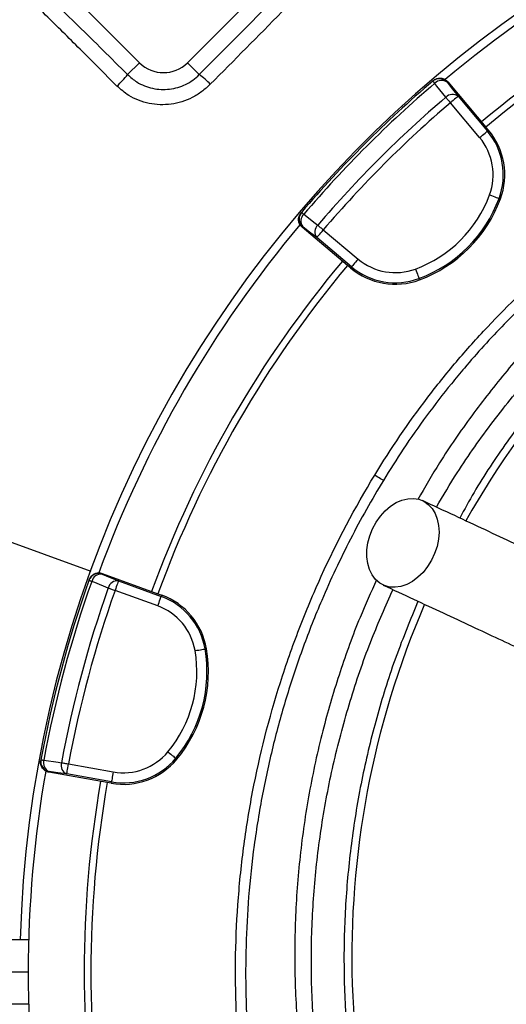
# Model space of a CAD drawing. Header units: millimetres. Extents: x 2251 to 4619, y 1142 to 5848.
# Tile 16 of 24: x 2578 to 2865, y 4643 to 5225. Entities that reach past the tile are written whole.
import ezdxf

# ---------------------------------------------------------------- set-up
doc = ezdxf.new("R2010")
doc.units = ezdxf.units.MM
doc.header["$LTSCALE"] = 2

msp = doc.modelspace()

# ---------------------------------------------------------------- linework, layer by layer
at = {"color": 7, "linetype": 'Continuous', "lineweight": 25}
for p, q in [((2591.87, 5256.21), (2648.44, 5199.65)), ((2676.72, 5199.65), (2733.29, 5256.21)), ((2641.4, 5192.61), (2648.44, 5199.65)), ((2683.74, 5192.62), (2676.72, 5199.65)), ((2822.06, 5189.12), (2821.7, 5188.81)), ((2830.55, 5188.41), (2830.19, 5188.1)), ((2830.55, 5188.41), (2853.04, 5161.61)), ((2836.65, 5179.83), (2853.92, 5159.25)), ((2849.32, 5155.4), (2832.06, 5175.98)), ((2853.04, 5161.61), (2854.56, 5159.8)), ((2854.56, 5159.8), (2853.92, 5159.25)), ((2861.6, 5119.14), (2860.81, 5119.43)), ((2744.12, 5111.23), (2743.81, 5110.87)), ((2744.83, 5102.75), (2744.52, 5102.38)), ((2771.32, 5079.9), (2744.52, 5102.38)), ((2756.96, 5100.88), (2777.54, 5083.61)), ((2773.68, 5079.02), (2753.11, 5096.29)), ((2773.14, 5078.37), (2771.32, 5079.9)), ((2773.14, 5078.37), (2773.68, 5079.02)), ((2813.8, 5071.33), (2813.5, 5072.12)), ((2543.76, 4926.83), (2619.59, 4899.23)), ((2618.73, 4894.22), (2618.57, 4893.77)), ((2626.44, 4897.85), (2626.28, 4897.4)), ((2626.44, 4897.85), (2659.31, 4885.88)), ((2636.01, 4893.47), (2661.25, 4884.28)), ((2659.2, 4878.64), (2633.96, 4887.83)), ((2659.31, 4885.88), (2661.54, 4885.07)), ((2661.54, 4885.07), (2661.25, 4884.28)), ((2687.97, 4853.38), (2687.13, 4853.24)), ((2670.47, 4788.08), (2669.82, 4788.62)), ((2590.18, 4787.8), (2590.09, 4787.33)), ((2606.47, 4785.25), (2632.92, 4780.58)), ((2595.03, 4780.8), (2594.95, 4780.33)), ((2629.4, 4774.26), (2594.95, 4780.33)), ((2631.88, 4774.68), (2605.43, 4779.34)), ((2631.74, 4773.85), (2629.4, 4774.26)), ((2631.74, 4773.85), (2631.88, 4774.68)), ((2582.95, 4681.25), (2560.96, 4681.25)), ((2582.69, 4662.25), (2560.96, 4662.25)), ((2582.95, 4643.25), (2560.96, 4643.25))]:
    msp.add_line(p, q, dxfattribs=at)
at = {"color": 7, "linetype": 'Continuous', "lineweight": 25, "flags": 128}
for points in [[(2821.7, 5188.81), (2821.72, 5188.79), (2821.78, 5188.72), (2821.87, 5188.62), (2822, 5188.46), (2822.16, 5188.27), (2822.36, 5188.04), (2822.58, 5187.78), (2822.84, 5187.47)], [(2829.3, 5179.2), (2824.08, 5185.89), (2822.84, 5187.47)], [(2830.19, 5188.1), (2833.35, 5184.06), (2836.65, 5179.83)], [(2829.3, 5179.2), (2829.58, 5178.87), (2829.89, 5178.51), (2830.22, 5178.13), (2830.56, 5177.72), (2830.92, 5177.3), (2831.3, 5176.87), (2831.67, 5176.42), (2832.06, 5175.98)], [(2836.65, 5179.83), (2836.53, 5179.73), (2836.25, 5179.5), (2835.82, 5179.14), (2835.25, 5178.66), (2834.56, 5178.08), (2833.78, 5177.42), (2832.93, 5176.71), (2832.06, 5175.98)], [(2849.32, 5155.4), (2850.2, 5156.13), (2851.04, 5156.84), (2851.83, 5157.5), (2852.51, 5158.08), (2853.09, 5158.56), (2853.52, 5158.92), (2853.8, 5159.16), (2853.92, 5159.25)], [(2855.19, 5121.52), (2856.26, 5121.12), (2857.3, 5120.73), (2858.25, 5120.38), (2859.1, 5120.07), (2859.8, 5119.81), (2860.33, 5119.61), (2860.67, 5119.48), (2860.81, 5119.43)], [(2744.12, 5111.23), (2744.15, 5111.22), (2744.21, 5111.16), (2744.32, 5111.07), (2744.47, 5110.94), (2744.66, 5110.77), (2744.89, 5110.58), (2745.16, 5110.35), (2745.46, 5110.09)], [(2745.46, 5110.09), (2752.15, 5104.87), (2753.73, 5103.64)], [(2753.11, 5096.29), (2748.88, 5099.59), (2744.83, 5102.75)], [(2753.73, 5103.64), (2754.06, 5103.35), (2754.42, 5103.04), (2754.81, 5102.72), (2755.21, 5102.37), (2755.63, 5102.01), (2756.07, 5101.64), (2756.51, 5101.26), (2756.96, 5100.88)], [(2753.11, 5096.29), (2753.2, 5096.4), (2753.44, 5096.68), (2753.8, 5097.12), (2754.28, 5097.69), (2754.86, 5098.38), (2755.51, 5099.16), (2756.22, 5100), (2756.96, 5100.88)], [(2777.54, 5083.61), (2776.8, 5082.74), (2776.09, 5081.89), (2775.44, 5081.11), (2774.86, 5080.42), (2774.38, 5079.85), (2774.01, 5079.41), (2773.78, 5079.13), (2773.68, 5079.02)], [(2811.42, 5077.75), (2811.82, 5076.67), (2812.2, 5075.64), (2812.56, 5074.68), (2812.87, 5073.84), (2813.13, 5073.14), (2813.32, 5072.61), (2813.45, 5072.26), (2813.5, 5072.12)], [(2792.46, 4952.83), (2792.3, 4952.92), (2791.97, 4953.12), (2791.47, 4953.42), (2790.83, 4953.81), (2790.07, 4954.27), (2789.22, 4954.79), (2788.3, 4955.35), (2787.34, 4955.93)], [(2786.09, 4924.28), (2788.19, 4928.17), (2790.69, 4931.74), (2793.54, 4934.91), (2796.66, 4937.58), (2799.97, 4939.69), (2803.39, 4941.19), (2806.82, 4942.03), (2810.17, 4942.2), (2813.37, 4941.68), (2816.32, 4940.5), (2818.96, 4938.68), (2821.2, 4936.28), (2823, 4933.35), (2824.31, 4929.96), (2825.09, 4926.21), (2825.33, 4922.2), (2825.01, 4918.03), (2824.15, 4913.8), (2822.76, 4909.62), (2820.89, 4905.61), (2818.58, 4901.87), (2815.9, 4898.49), (2812.9, 4895.56), (2809.68, 4893.16), (2806.3, 4891.35), (2802.87, 4890.18), (2799.47, 4889.67), (2796.18, 4889.84), (2793.1, 4890.69), (2790.29, 4892.2), (2787.85, 4894.32), (2785.82, 4896.99), (2784.26, 4900.16), (2783.21, 4903.74), (2782.7, 4907.63), (2782.74, 4911.74), (2783.33, 4915.96), (2784.46, 4920.17), (2786.09, 4924.28)], [(2618.57, 4893.77), (2618.6, 4893.76), (2618.68, 4893.73), (2618.81, 4893.68), (2619, 4893.62), (2619.24, 4893.53), (2619.52, 4893.43), (2619.85, 4893.31), (2620.23, 4893.18)], [(2626.28, 4897.4), (2631.04, 4895.47), (2636.01, 4893.47)], [(2636.01, 4893.47), (2635.96, 4893.33), (2635.83, 4892.98), (2635.64, 4892.45), (2635.38, 4891.75), (2635.07, 4890.9), (2634.72, 4889.94), (2634.35, 4888.91), (2633.96, 4887.83)], [(2629.96, 4889.25), (2622.09, 4892.43), (2620.23, 4893.18)], [(2629.96, 4889.25), (2630.37, 4889.1), (2630.81, 4888.94), (2631.29, 4888.78), (2631.79, 4888.6), (2632.31, 4888.41), (2632.85, 4888.22), (2633.4, 4888.03), (2633.96, 4887.83)], [(2659.2, 4878.64), (2659.59, 4879.72), (2659.97, 4880.76), (2660.32, 4881.71), (2660.62, 4882.56), (2660.88, 4883.26), (2661.07, 4883.79), (2661.2, 4884.14), (2661.25, 4884.28)], [(2681.22, 4852.24), (2682.35, 4852.43), (2683.44, 4852.61), (2684.44, 4852.78), (2685.33, 4852.93), (2686.07, 4853.06), (2686.62, 4853.15), (2686.98, 4853.22), (2687.13, 4853.24)], [(2665.2, 4792.44), (2666.08, 4791.71), (2666.93, 4791.01), (2667.72, 4790.36), (2668.41, 4789.78), (2668.98, 4789.31), (2669.42, 4788.95), (2669.7, 4788.71), (2669.82, 4788.62)], [(2590.18, 4787.8), (2590.2, 4787.79), (2590.29, 4787.78), (2590.43, 4787.75), (2590.62, 4787.72), (2590.87, 4787.67), (2591.17, 4787.61), (2591.51, 4787.55), (2591.9, 4787.48)], [(2591.9, 4787.48), (2600.31, 4786.3), (2602.3, 4786.02)], [(2602.3, 4786.02), (2602.73, 4785.94), (2603.19, 4785.86), (2603.69, 4785.76), (2604.21, 4785.67), (2604.76, 4785.57), (2605.32, 4785.46), (2605.89, 4785.36), (2606.47, 4785.25)], [(2605.43, 4779.34), (2605.45, 4779.49), (2605.52, 4779.85), (2605.62, 4780.41), (2605.75, 4781.14), (2605.9, 4782.03), (2606.08, 4783.04), (2606.27, 4784.12), (2606.47, 4785.25)], [(2605.43, 4779.34), (2600.12, 4780.09), (2595.03, 4780.8)], [(2632.92, 4780.58), (2632.72, 4779.46), (2632.53, 4778.37), (2632.36, 4777.37), (2632.2, 4776.48), (2632.07, 4775.74), (2631.97, 4775.19), (2631.91, 4774.83), (2631.88, 4774.68)]]:
    msp.add_lwpolyline(points, dxfattribs=at)
at = {"color": 7, "linetype": 'Continuous', "lineweight": 25}
for centre, radius, start, end in [((3270.69, 4662.25), 693, 1.57108, 178.42892), ((3270.69, 4662.25), 688, 110.06073, 129.93861), ((3270.69, 4662.25), 655, 110.09164, 129.90836), ((3270.69, 4662.25), 651, 110.0922, 129.9078), ((2662.58, 5213.79), 20, 225, 315), ((2578.04, 5245.56), 82.57, 313.69973, 320.11133), ((2658.87, 5157.86), 42.74, 42.79568, 54.41586), ((2825.59, 5184.25), 6, 39.98333, 130.43497), ((3270.69, 4662.25), 692, 130.45336, 139.54664), ((3270.69, 4662.25), 690.24, 130.45336, 139.54664), ((2826.86, 5183.68), 5.53, 53.09665, 136.64413), ((3270.69, 4662.25), 679.76, 130.49145, 139.50855), ((2833.33, 5175.4), 5.53, 53.10253, 136.66402), ((3270.69, 4662.25), 675.51, 130.49145, 139.50855), ((2823.12, 5133.41), 34.21, 339.65135, 40), ((2823.12, 5133.41), 40.2, 339.65135, 40), ((2823.12, 5133.41), 41.05, 339.65135, 40), ((2785.62, 5147.32), 74.21, 290.34865, 339.65135), ((2785.62, 5147.32), 80.2, 290.34865, 339.65135), ((2785.62, 5147.32), 81.05, 290.34865, 339.65135), ((2748.69, 5107.34), 6, 139.56503, 230.01667), ((2749.26, 5106.07), 5.53, 133.35587, 216.90335), ((3270.69, 4662.25), 688, 140.06013, 159.93652), ((2757.53, 5099.61), 5.53, 133.33598, 216.89747), ((3299.85, 4671.44), 526, 125.67115, 150.69029), ((3270.69, 4662.25), 655, 140.09164, 159.90836), ((3270.69, 4662.25), 651, 140.0922, 159.9078), ((2799.52, 5109.82), 34.21, 230, 290.34865), ((2799.52, 5109.82), 41.05, 230, 290.34865), ((2799.52, 5109.82), 40.2, 230, 290.34865), ((3270.69, 4662.25), 692, 160.45336, 169.54664), ((2624.22, 4891.76), 6, 69.9828, 160.43582), ((2625.61, 4891.9), 5.53, 83.09716, 166.64387), ((2635.34, 4887.97), 5.53, 83.10271, 166.66366), ((3270.69, 4662.25), 690.24, 160.45336, 169.54664), ((3270.69, 4662.25), 679.76, 160.49145, 169.50855), ((3270.69, 4662.25), 675.51, 160.49145, 169.50855), ((2647.5, 4846.5), 40.2, 9.65135, 70), ((2647.5, 4846.5), 41.05, 9.65135, 70), ((2647.5, 4846.5), 34.21, 9.65135, 70), ((3299.85, 4671.44), 526, 156.68707, 206.87491), ((2608.07, 4839.79), 80.2, 320.34865, 9.65135), ((2608.07, 4839.79), 81.05, 320.34865, 9.65135), ((2608.07, 4839.79), 74.21, 320.34865, 9.65135), ((2638.86, 4814.27), 40.2, 260, 320.34865), ((2638.86, 4814.27), 34.21, 260, 320.34865), ((2596.07, 4786.71), 6, 169.56416, 260.017), ((2597.21, 4785.89), 5.53, 163.35543, 246.90323), ((2607.6, 4784.43), 5.53, 163.33619, 246.89748), ((2638.86, 4814.27), 41.05, 260, 320.34865), ((3270.69, 4662.25), 688, 170.06289, 180), ((3270.69, 4662.25), 655, 170.09164, 189.90836), ((3270.69, 4662.25), 651, 170.0922, 189.9078), ((3270.69, 4662.25), 688, 180, 189.94027)]:
    msp.add_arc(centre, radius, start, end, dxfattribs=at)
for points, knots in [([(2311.71, 5010.1), (2314.47, 5025.61), (2320, 5056.66), (2331.34, 5102.61), (2344.87, 5147.95), (2359.75, 5189.63), (2375.4, 5227.73), (2391.34, 5262.38), (2408.71, 5296.34), (2427.64, 5329.87), (2448.19, 5362.87), (2470.34, 5395.27), (2493.85, 5426.71), (2520.29, 5459.05), (2549.76, 5492.13), (2582.35, 5525.79), (2616.35, 5558.03), (2652.03, 5589.09), (2689.4, 5618.88), (2728.43, 5647.29), (2768.67, 5673.98), (2810.56, 5699.19), (2854.11, 5722.8), (2899.27, 5744.69), (2945.38, 5764.51), (2992.86, 5782.42), (3041.69, 5798.24), (3091.77, 5811.93), (3142.42, 5823.33), (3186.85, 5831.42), (3214.42, 5835.28), (3224.86, 5836.74)], [0, 0, 0, 0, 0.035834, 0.071717, 0.1076, 0.143435, 0.172333, 0.201257, 0.23018, 0.259078, 0.288816, 0.318582, 0.348348, 0.378087, 0.413578, 0.449102, 0.484625, 0.520117, 0.556689, 0.593297, 0.629904, 0.666477, 0.704493, 0.742548, 0.780603, 0.818618, 0.857945, 0.897312, 0.936684, 0.976017, 1, 1, 1, 1]), ([(3227.68, 5831.07), (3216.61, 5829.54), (3189.06, 5825.73), (3145.3, 5817.79), (3096.56, 5806.93), (3048.33, 5793.95), (3000.22, 5778.65), (2952.36, 5760.89), (2904.85, 5740.69), (2858.35, 5718.28), (2814.43, 5694.52), (2773.07, 5669.66), (2734.19, 5643.99), (2696.43, 5616.69), (2659.5, 5587.53), (2623.52, 5556.48), (2588.57, 5523.55), (2555.1, 5489.12), (2525.38, 5455.82), (2499.25, 5423.89), (2476.5, 5393.58), (2455.01, 5362.36), (2434.66, 5329.97), (2415.53, 5296.42), (2397.66, 5261.76), (2381.3, 5226.36), (2365.43, 5187.84), (2350.64, 5146.08), (2336.77, 5101.08), (2327.11, 5055.28), (2317.6, 5024.79), (2317.6, 5009.14), (2317.6, 5009.14)], [0, 0, 0, 0, 0.025529, 0.063526, 0.101559, 0.139587, 0.177578, 0.216846, 0.256157, 0.295468, 0.334735, 0.370184, 0.405666, 0.441147, 0.476596, 0.513125, 0.549689, 0.586253, 0.622782, 0.651616, 0.680475, 0.709334, 0.738168, 0.767837, 0.797533, 0.82723, 0.856899, 0.89265, 0.92845, 0.964249, 1, 1, 1, 1, 1]), ([(2584.29, 5248.63), (2588.89, 5244.18), (2598.1, 5235.28), (2612.32, 5221.38), (2626.77, 5207.15), (2636.52, 5197.46), (2641.4, 5192.61)], [0, 0, 0, 0, 0.247133, 0.494266, 0.747132, 1, 1, 1, 1]), ([(2683.74, 5192.62), (2693.15, 5202.08), (2702.55, 5211.54), (2721.34, 5230.46), (2730.74, 5239.92), (2740.13, 5249.37)], [0, 0, 0, 0, 0.5, 0.5, 1, 1, 1, 1]), ([(2746.62, 5243.81), (2741.93, 5239.1), (2723.12, 5220.16), (2704.34, 5201.16), (2690.23, 5186.9)], [0, 0, 0, 0, 0.249163, 1, 1, 1, 1]), ([(2635.09, 5185.86), (2630.39, 5190.59), (2622.27, 5198.76), (2610.77, 5210.23), (2600.56, 5220.34), (2590.39, 5230.34), (2583.69, 5236.87), (2580.35, 5240.14)], [0, 0, 0, 0, 0.25447, 0.439665, 0.624861, 0.812431, 1, 1, 1, 1]), ([(3215.38, 5201.74), (3205.1, 5200.33), (3184.51, 5197.51), (3154.03, 5190.91), (3123.95, 5182.86), (3092.78, 5173.04), (3060.71, 5161.04), (3028.12, 5146.21), (2996.61, 5129.26), (2966.46, 5110.25), (2938.23, 5089.48), (2912.04, 5067.05), (2887.81, 5043.23), (2865.21, 5017.89), (2844.43, 4991.19), (2826.81, 4965.74), (2816.97, 4948.77), (2812.74, 4941.49)], [0, 0, 0, 0, 0.061908, 0.123918, 0.185972, 0.247942, 0.319255, 0.390836, 0.462487, 0.534029, 0.60531, 0.673782, 0.742475, 0.811266, 0.880006, 0.948518, 1, 1, 1, 1]), ([(2787.34, 4955.93), (2796.9, 4971.67), (2807.24, 4986.84), (2823.91, 5008.76), (2829.67, 5015.92), (2841.57, 5029.97), (2847.67, 5036.81), (2866.46, 5056.77), (2879.6, 5069.35), (2907.08, 5093.06), (2921.43, 5104.2), (2943.86, 5119.81), (2951.5, 5124.83), (2963.18, 5132.09), (2967.11, 5134.46), (2975.05, 5139.11), (2979.05, 5141.38), (2999.12, 5152.44), (3015.52, 5160.38), (3048.99, 5174.51), (3066.05, 5180.7), (3092.14, 5188.66), (3100.93, 5191.09), (3118.66, 5195.5), (3127.61, 5197.49), (3136.64, 5199.25)], [0, 0, 0, 0, 0.125, 0.125, 0.1875, 0.1875, 0.25, 0.25, 0.375, 0.375, 0.5, 0.5, 0.5625, 0.5625, 0.59375, 0.59375, 0.625, 0.625, 0.75, 0.75, 0.875, 0.875, 0.9375, 0.9375, 1, 1, 1, 1]), ([(2641.4, 5192.61), (2643.15, 5191.08), (2646.17, 5188.44), (2651.3, 5185.92), (2656.12, 5184.4), (2661.13, 5183.74), (2666.15, 5183.91), (2671.06, 5184.92), (2675.73, 5186.73), (2680.06, 5189.26), (2682.52, 5191.5), (2683.74, 5192.62)], [0, 0, 0, 0, 0.147611, 0.255022, 0.362434, 0.469102, 0.575765, 0.681796, 0.787817, 0.89391, 1, 1, 1, 1]), ([(3137.79, 5193.36), (3126.36, 5190.9), (3103.48, 5185.97), (3069.85, 5175.65), (3036.9, 5163.27), (3004.9, 5148.69), (2974, 5132.02), (2944.33, 5113.25), (2915.95, 5092.48), (2888.98, 5069.84), (2863.62, 5045.47), (2845.18, 5025.18), (2830.08, 5006.94), (2817.87, 4991.1), (2804.44, 4972.03), (2796.33, 4959.03), (2792.46, 4952.83)], [0, 0, 0, 0, 0.080899, 0.162075, 0.243341, 0.324512, 0.405407, 0.486315, 0.567501, 0.64878, 0.729965, 0.810873, 0.838537, 0.893937, 0.949336, 1, 1, 1, 1]), ([(2822.06, 5189.12), (2822.37, 5189.38), (2822.69, 5189.6), (2823.38, 5189.98), (2823.74, 5190.14), (2824.49, 5190.39), (2824.88, 5190.47), (2825.66, 5190.56), (2826.06, 5190.57), (2826.84, 5190.5), (2827.23, 5190.43), (2827.99, 5190.21), (2828.36, 5190.06), (2829.06, 5189.7), (2829.39, 5189.49), (2830.01, 5188.99), (2830.3, 5188.72), (2830.55, 5188.41)], [0, 0, 0, 0, 0.125, 0.125, 0.25, 0.25, 0.375, 0.375, 0.5, 0.5, 0.625, 0.625, 0.75, 0.75, 0.875, 0.875, 1, 1, 1, 1]), ([(2823.81, 4937.03), (2827.84, 4943.87), (2838.1, 4961.3), (2857.09, 4987.88), (2880.36, 5016.75), (2905.69, 5043.99), (2932.84, 5069.52), (2961.72, 5093.22), (2992.19, 5114.98), (3024.12, 5134.7), (3057.35, 5152.3), (3091.74, 5167.65), (3127.09, 5180.89), (3151.33, 5187.72), (3163.45, 5191.14)], [0, 0, 0, 0, 0.055365, 0.14124, 0.227117, 0.312992, 0.398869, 0.484744, 0.570621, 0.656496, 0.742373, 0.828248, 0.914123, 1, 1, 1, 1]), ([(2690.23, 5186.9), (2688.61, 5185.4), (2685.35, 5182.4), (2679.65, 5178.96), (2673.53, 5176.46), (2667.12, 5175.01), (2660.57, 5174.66), (2654.07, 5175.4), (2647.82, 5177.28), (2641.2, 5180.48), (2637.33, 5183.89), (2635.09, 5185.86)], [0, 0, 0, 0, 0.108217, 0.216426, 0.323471, 0.430502, 0.536741, 0.642964, 0.748896, 0.854819, 1, 1, 1, 1]), ([(2744.52, 5102.38), (2744.22, 5102.64), (2743.94, 5102.92), (2743.45, 5103.53), (2743.24, 5103.87), (2742.87, 5104.57), (2742.73, 5104.93), (2742.51, 5105.69), (2742.44, 5106.09), (2742.37, 5106.87), (2742.38, 5107.26), (2742.46, 5108.05), (2742.55, 5108.44), (2742.79, 5109.19), (2742.95, 5109.55), (2743.33, 5110.24), (2743.56, 5110.57), (2743.81, 5110.87)], [0, 0, 0, 0, 0.125, 0.125, 0.25, 0.25, 0.375, 0.375, 0.5, 0.5, 0.625, 0.625, 0.75, 0.75, 0.875, 0.875, 1, 1, 1, 1]), ([(2990.74, 5102.07), (2981.21, 5094.95), (2962.12, 5080.69), (2935.38, 5056.87), (2910.16, 5031.44), (2886.71, 5004.39), (2865.27, 4975.8), (2848.85, 4951.17), (2840.36, 4935.67), (2837.59, 4930.61)], [0, 0, 0, 0, 0.1539047, 0.3083341, 0.4629435, 0.6173772, 0.7712857, 0.9253102, 1, 1, 1, 1]), ([(3148.69, 4109.39), (3126.67, 4114.26), (3105.07, 4120.43), (3073.32, 4131.56), (3062.84, 4135.59), (3047.28, 4142.11), (3042.12, 4144.37), (3031.86, 4149.03), (3026.77, 4151.44), (3001.57, 4163.83), (2982.16, 4174.84), (2944.83, 4199.04), (2926.9, 4212.22), (2901.13, 4233.62), (2892.72, 4241.03), (2880.4, 4252.56), (2876.34, 4256.48), (2868.35, 4264.41), (2864.43, 4268.43), (2845.16, 4288.76), (2830.82, 4305.81), (2804.23, 4341.46), (2791.98, 4360.06), (2778.02, 4384.3), (2775.29, 4389.2), (2769.97, 4399.09), (2767.38, 4404.09), (2759.82, 4419.22), (2755.11, 4429.4), (2741.92, 4460.25), (2734.4, 4481.2), (2721.86, 4523.87), (2716.83, 4545.59), (2712.14, 4573.23), (2711.29, 4578.78), (2710.13, 4587.14), (2709.76, 4589.94), (2709.07, 4595.53), (2708.74, 4598.33), (2707.22, 4612.32), (2706.34, 4623.52), (2704.7, 4657.14), (2704.94, 4679.59), (2706.93, 4707.69), (2707.41, 4713.31), (2708.53, 4724.5), (2709.18, 4730.07), (2711.36, 4746.73), (2713.14, 4757.76), (2719.43, 4790.6), (2724.91, 4812.18), (2735.04, 4844.08), (2738.74, 4854.63), (2744.77, 4870.34), (2746.87, 4875.56), (2751.22, 4885.95), (2753.48, 4891.12), (2765.12, 4916.76), (2775.63, 4936.65), (2787.34, 4955.93)], [0, 0, 0, 0, 0.0625, 0.0625, 0.09375, 0.09375, 0.109375, 0.109375, 0.125, 0.125, 0.1875, 0.1875, 0.25, 0.25, 0.28125, 0.28125, 0.296875, 0.296875, 0.3125, 0.3125, 0.375, 0.375, 0.4375, 0.4375, 0.453125, 0.453125, 0.46875, 0.46875, 0.5, 0.5, 0.5625, 0.5625, 0.625, 0.625, 0.640625, 0.640625, 0.648437, 0.648437, 0.65625, 0.65625, 0.6875, 0.6875, 0.75, 0.75, 0.765625, 0.765625, 0.78125, 0.78125, 0.8125, 0.8125, 0.875, 0.875, 0.90625, 0.90625, 0.921875, 0.921875, 0.9375, 0.9375, 1, 1, 1, 1]), ([(2792.46, 4952.83), (2789.08, 4947.13), (2782.31, 4935.72), (2772.92, 4918.15), (2764.11, 4900.25), (2754.6, 4879.02), (2744.84, 4854.34), (2735.36, 4826.08), (2727.32, 4797.09), (2720.81, 4767.46), (2715.88, 4737.25), (2712.66, 4707.34), (2711.08, 4677.85), (2711.02, 4648.73), (2712.49, 4619.54), (2715.54, 4589.79), (2720.3, 4559.66), (2726.84, 4529.28), (2735.12, 4499.01), (2745.2, 4468.97), (2757.08, 4439.28), (2770.5, 4410.58), (2785.38, 4382.95), (2801.6, 4356.44), (2819.44, 4330.62), (2838.89, 4305.61), (2859.93, 4281.52), (2882.09, 4258.88), (2905.27, 4237.73), (2929.37, 4218.09), (2954.73, 4199.6), (2981.43, 4182.55), (3001.55, 4170.76), (3012.9, 4165.21), (3014.68, 4164.34)], [0, 0, 0, 0, 0.021642, 0.043284, 0.065035, 0.086787, 0.11921, 0.151655, 0.184077, 0.217365, 0.250679, 0.283967, 0.31553, 0.347092, 0.379001, 0.410909, 0.444709, 0.478535, 0.512336, 0.547119, 0.58193, 0.616713, 0.650512, 0.684338, 0.718137, 0.752918, 0.787726, 0.822507, 0.856312, 0.890142, 0.923947, 0.958735, 0.993552, 1, 1, 1, 1]), ([(2944.15, 4880.92), (2942.81, 4881.54), (2939.75, 4882.97), (2932.93, 4886.15), (2923.81, 4890.4), (2912.75, 4895.56), (2899.93, 4901.54), (2885.51, 4908.26), (2869.64, 4915.66), (2852.56, 4923.63), (2834.41, 4932.09), (2821.95, 4937.9), (2815.61, 4940.86)], [0, 0, 0, 0, 0.067588, 0.154393, 0.245578, 0.341085, 0.440586, 0.544166, 0.65194, 0.763818, 0.879821, 1, 1, 1, 1]), ([(2618.73, 4894.22), (2619.02, 4894.83), (2619.6, 4896.06), (2621.18, 4897.41), (2623.07, 4898.18), (2624.91, 4898.29), (2626, 4897.98), (2626.44, 4897.85)], [0, 0, 0, 0, 0.213873, 0.427754, 0.641574, 0.855265, 1, 1, 1, 1]), ([(2788.46, 4894.16), (2785.12, 4886.76), (2777.07, 4868.94), (2766.63, 4839.85), (2756.57, 4806.04), (2748.67, 4770.45), (2743.11, 4733.22), (2740.17, 4695.66), (2739.86, 4658.04), (2742.2, 4620.71), (2747.16, 4583.79), (2754.63, 4547.39), (2764.57, 4511.49), (2777.01, 4476.39), (2789.88, 4446.11), (2799.41, 4427.98), (2803.16, 4420.86)], [0, 0, 0, 0, 0.049519, 0.119096, 0.188479, 0.26507, 0.341929, 0.418881, 0.495743, 0.572336, 0.647905, 0.72373, 0.799637, 0.875454, 0.951017, 1, 1, 1, 1]), ([(2810.75, 4424.4), (2809.23, 4427.15), (2801.74, 4440.65), (2790.55, 4465.99), (2777.39, 4500.3), (2766.84, 4535.46), (2758.73, 4571.22), (2753.14, 4607.42), (2750.1, 4643.91), (2749.62, 4680.51), (2751.71, 4717.06), (2756.34, 4753.39), (2763.5, 4789.33), (2773.21, 4824.71), (2784.59, 4857.84), (2793.87, 4878.68), (2798.16, 4888.31)], [0, 0, 0, 0, 0.019508, 0.095754, 0.171998, 0.248244, 0.324488, 0.400734, 0.476978, 0.553224, 0.629468, 0.705714, 0.781958, 0.858204, 0.934448, 1, 1, 1, 1]), ([(2792.37, 4891.01), (2798.35, 4888.22), (2810.22, 4882.68), (2827.7, 4874.54), (2844.52, 4866.69), (2860.51, 4859.23), (2875.42, 4852.28), (2888.98, 4845.96), (2900.44, 4840.61), (2909.7, 4836.3), (2916.45, 4833.15), (2919.5, 4831.73), (2920.84, 4831.1)], [0, 0, 0, 0, 0.113512, 0.2252, 0.335105, 0.443266, 0.549589, 0.654173, 0.757142, 0.845616, 0.932496, 1, 1, 1, 1]), ([(2812.92, 4881.43), (2808.46, 4870.59), (2799.46, 4848.76), (2788.76, 4814.84), (2780.21, 4780.1), (2774.05, 4744.78), (2770.23, 4709.09), (2768.81, 4673.26), (2769.8, 4637.47), (2773.25, 4601.82), (2779.11, 4566.43), (2787.3, 4531.46), (2797.83, 4497.16), (2810.45, 4463.66), (2820.75, 4442.18), (2825.89, 4431.46)], [0, 0, 0, 0, 0.075598, 0.152409, 0.229292, 0.306438, 0.383673, 0.46082, 0.537704, 0.61464, 0.691838, 0.769125, 0.846324, 0.923262, 1, 1, 1, 1]), ([(2594.95, 4780.33), (2594.56, 4780.4), (2594.18, 4780.51), (2593.45, 4780.79), (2593.09, 4780.97), (2592.42, 4781.4), (2592.12, 4781.64), (2591.55, 4782.19), (2591.29, 4782.5), (2590.84, 4783.14), (2590.65, 4783.48), (2590.33, 4784.21), (2590.21, 4784.59), (2590.04, 4785.36), (2590, 4785.75), (2589.98, 4786.54), (2590.02, 4786.94), (2590.09, 4787.33)], [0, 0, 0, 0, 0.125, 0.125, 0.25, 0.25, 0.375, 0.375, 0.5, 0.5, 0.625, 0.625, 0.75, 0.75, 0.875, 0.875, 1, 1, 1, 1])]:
    msp.add_open_spline(points, degree=3, knots=knots, dxfattribs=at)

doc.saveas('drawing.dxf')
